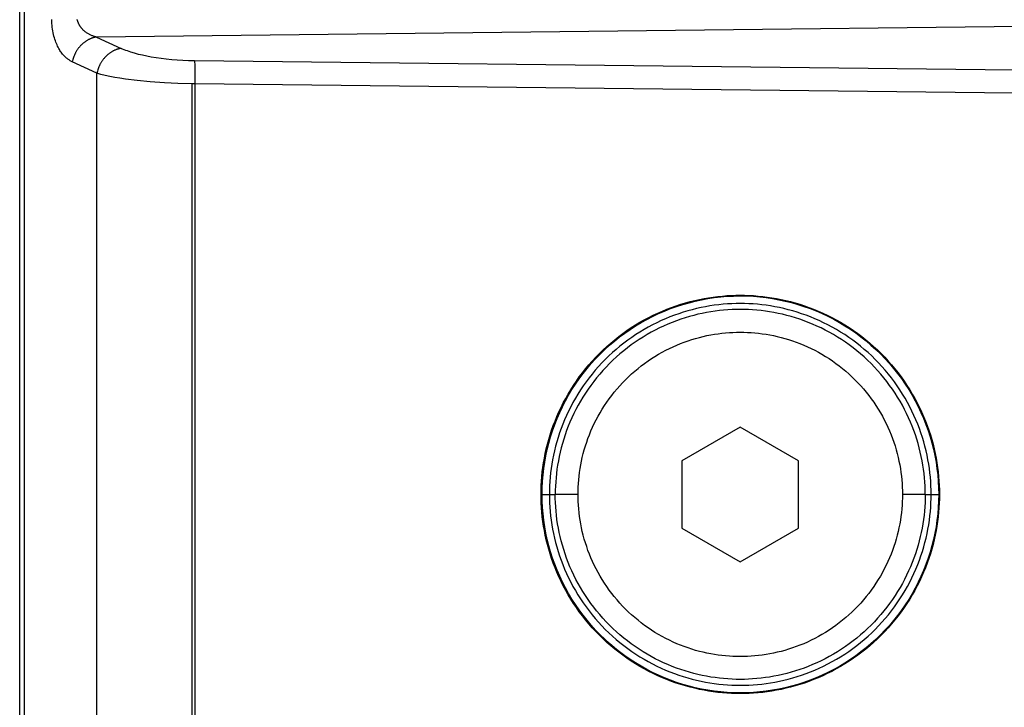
# Model space of a CAD drawing. Header units: millimetres. Extents: x -5878 to -4878, y 4408 to 5408.
# Tile 31 of 119: x -5485 to -5450, y 5132 to 5156. Entities that reach past the tile are written whole.
import ezdxf

# ---------------------------------------------------------------- set-up
doc = ezdxf.new("R2010")
doc.units = ezdxf.units.MM
doc.layers.add('SHOW Mini_Safetyfree Holder', color=7, linetype='Continuous', true_color=0x000000)

msp = doc.modelspace()

# ---------------------------------------------------------------- linework, layer by layer
at = {"layer": 'SHOW Mini_Safetyfree Holder', "color": 18, "lineweight": -3, "true_color": 0x000000}
for points in [[(-5484.751, 5120.741), (-5484.751, 5158.273)], [(-5484.916, 5120.858), (-5484.916, 5158.158)], [(-5483.07, 5154.709), (-5483.093, 5154.72), (-5483.115, 5154.732), (-5483.138, 5154.744), (-5483.16, 5154.758), (-5483.183, 5154.773), (-5483.206, 5154.788), (-5483.228, 5154.805), (-5483.251, 5154.823), (-5483.274, 5154.842), (-5483.297, 5154.862), (-5483.32, 5154.884), (-5483.343, 5154.907), (-5483.366, 5154.931), (-5483.388, 5154.956), (-5483.411, 5154.983), (-5483.433, 5155.012), (-5483.456, 5155.042), (-5483.478, 5155.073), (-5483.5, 5155.107), (-5483.522, 5155.142), (-5483.543, 5155.179), (-5483.564, 5155.218), (-5483.585, 5155.26), (-5483.605, 5155.304), (-5483.625, 5155.35), (-5483.644, 5155.399), (-5483.663, 5155.45), (-5483.681, 5155.503), (-5483.697, 5155.557), (-5483.713, 5155.614), (-5483.728, 5155.673), (-5483.741, 5155.732), (-5483.753, 5155.794), (-5483.763, 5155.857), (-5483.772, 5155.921), (-5483.78, 5155.987), (-5483.786, 5156.055), (-5483.79, 5156.125), (-5483.792, 5156.196)], [(-5482.219, 5155.579), (-5482.24, 5155.585), (-5482.261, 5155.59), (-5482.283, 5155.597), (-5482.305, 5155.603), (-5482.326, 5155.611), (-5482.348, 5155.619), (-5482.37, 5155.627), (-5482.392, 5155.636), (-5482.414, 5155.645), (-5482.436, 5155.655), (-5482.458, 5155.666), (-5482.48, 5155.677), (-5482.502, 5155.69), (-5482.523, 5155.702), (-5482.545, 5155.716), (-5482.567, 5155.73), (-5482.588, 5155.745), (-5482.61, 5155.761), (-5482.631, 5155.777), (-5482.652, 5155.795), (-5482.672, 5155.813), (-5482.682, 5155.823), (-5482.692, 5155.833), (-5482.702, 5155.843), (-5482.712, 5155.853), (-5482.722, 5155.864), (-5482.732, 5155.875), (-5482.741, 5155.887), (-5482.751, 5155.898), (-5482.76, 5155.91), (-5482.769, 5155.922), (-5482.778, 5155.935), (-5482.787, 5155.948), (-5482.795, 5155.961), (-5482.804, 5155.974), (-5482.812, 5155.987), (-5482.82, 5156.001), (-5482.827, 5156.015), (-5482.835, 5156.029), (-5482.842, 5156.044), (-5482.848, 5156.058), (-5482.855, 5156.073), (-5482.861, 5156.088), (-5482.867, 5156.104), (-5482.872, 5156.119), (-5482.878, 5156.135), (-5482.882, 5156.151), (-5482.887, 5156.167), (-5482.891, 5156.183), (-5482.895, 5156.199)], [(-5429.302, 5156.189), (-5482.219, 5155.579)], [(-5482.219, 5155.579), (-5482.235, 5155.577), (-5482.252, 5155.574), (-5482.269, 5155.57), (-5482.286, 5155.567), (-5482.304, 5155.562), (-5482.321, 5155.558), (-5482.338, 5155.553), (-5482.356, 5155.547), (-5482.373, 5155.542), (-5482.391, 5155.535), (-5482.408, 5155.529), (-5482.426, 5155.522), (-5482.443, 5155.514), (-5482.461, 5155.506), (-5482.478, 5155.498), (-5482.496, 5155.489), (-5482.513, 5155.48), (-5482.53, 5155.47), (-5482.548, 5155.46), (-5482.565, 5155.45), (-5482.582, 5155.439), (-5482.599, 5155.427), (-5482.616, 5155.415), (-5482.632, 5155.403), (-5482.649, 5155.391), (-5482.665, 5155.378), (-5482.681, 5155.365), (-5482.697, 5155.351), (-5482.713, 5155.337), (-5482.729, 5155.322), (-5482.744, 5155.308), (-5482.759, 5155.293), (-5482.774, 5155.277), (-5482.788, 5155.261), (-5482.803, 5155.245), (-5482.817, 5155.229), (-5482.83, 5155.212), (-5482.844, 5155.196), (-5482.857, 5155.178), (-5482.87, 5155.161), (-5482.882, 5155.143), (-5482.894, 5155.126), (-5482.906, 5155.108), (-5482.918, 5155.089), (-5482.929, 5155.071), (-5482.939, 5155.053), (-5482.95, 5155.034), (-5482.96, 5155.015), (-5482.97, 5154.996), (-5482.979, 5154.977), (-5482.996, 5154.939), (-5483.012, 5154.901), (-5483.027, 5154.862), (-5483.04, 5154.824), (-5483.052, 5154.785), (-5483.062, 5154.747), (-5483.07, 5154.709)], [(-5482.219, 5155.579), (-5481.353, 5155.179)], [(-5481.353, 5155.179), (-5481.37, 5155.177), (-5481.387, 5155.174), (-5481.404, 5155.171), (-5481.421, 5155.167), (-5481.439, 5155.163), (-5481.456, 5155.158), (-5481.473, 5155.153), (-5481.491, 5155.148), (-5481.508, 5155.142), (-5481.526, 5155.136), (-5481.543, 5155.129), (-5481.561, 5155.122), (-5481.579, 5155.114), (-5481.596, 5155.106), (-5481.614, 5155.098), (-5481.631, 5155.089), (-5481.648, 5155.08), (-5481.666, 5155.07), (-5481.683, 5155.06), (-5481.7, 5155.049), (-5481.717, 5155.038), (-5481.734, 5155.027), (-5481.751, 5155.015), (-5481.768, 5155.003), (-5481.784, 5154.99), (-5481.801, 5154.977), (-5481.817, 5154.964), (-5481.833, 5154.95), (-5481.849, 5154.936), (-5481.864, 5154.921), (-5481.88, 5154.907), (-5481.895, 5154.891), (-5481.909, 5154.876), (-5481.924, 5154.86), (-5481.938, 5154.844), (-5481.952, 5154.828), (-5481.966, 5154.811), (-5481.979, 5154.794), (-5481.993, 5154.777), (-5482.005, 5154.759), (-5482.018, 5154.742), (-5482.03, 5154.724), (-5482.042, 5154.706), (-5482.053, 5154.687), (-5482.064, 5154.669), (-5482.075, 5154.65), (-5482.085, 5154.632), (-5482.095, 5154.613), (-5482.105, 5154.594), (-5482.114, 5154.575), (-5482.132, 5154.536), (-5482.148, 5154.498), (-5482.162, 5154.459), (-5482.175, 5154.421), (-5482.187, 5154.382), (-5482.197, 5154.344), (-5482.205, 5154.306)], [(-5478.771, 5154.738), (-5478.979, 5154.743), (-5479.182, 5154.751), (-5479.38, 5154.763), (-5479.574, 5154.779), (-5479.764, 5154.798), (-5479.948, 5154.821), (-5480.125, 5154.847), (-5480.294, 5154.875), (-5480.453, 5154.905), (-5480.602, 5154.937), (-5480.744, 5154.971), (-5480.878, 5155.008), (-5481.007, 5155.047), (-5481.13, 5155.089), (-5481.189, 5155.11), (-5481.245, 5155.133), (-5481.3, 5155.156), (-5481.353, 5155.179)], [(-5482.205, 5154.306), (-5483.07, 5154.709)], [(-5478.771, 5154.738), (-5478.769, 5154.693), (-5478.766, 5154.627), (-5478.763, 5154.441), (-5478.763, 5153.931)], [(-5417.026, 5154.04), (-5478.771, 5154.738)], [(-5478.867, 5153.932), (-5479.358, 5153.945), (-5479.833, 5153.968), (-5480.333, 5154.004), (-5480.793, 5154.05), (-5481.203, 5154.102), (-5481.392, 5154.132), (-5481.572, 5154.163), (-5481.745, 5154.196), (-5481.909, 5154.231), (-5482.063, 5154.267), (-5482.205, 5154.306)], [(-5482.205, 5124.71), (-5482.205, 5154.306)], [(-5478.763, 5153.931), (-5478.867, 5153.932)], [(-5478.867, 5153.932), (-5478.867, 5125.083)], [(-5478.763, 5153.931), (-5478.763, 5125.085)], [(-5417.096, 5153.229), (-5478.763, 5153.931)], [(-5466.595, 5139.508), (-5466.594, 5139.663), (-5466.588, 5139.82), (-5466.58, 5139.978), (-5466.567, 5140.137), (-5466.551, 5140.297), (-5466.531, 5140.458), (-5466.507, 5140.619), (-5466.479, 5140.782), (-5466.446, 5140.944), (-5466.41, 5141.107), (-5466.37, 5141.271), (-5466.325, 5141.434), (-5466.276, 5141.597), (-5466.223, 5141.76), (-5466.166, 5141.923), (-5466.104, 5142.084), (-5466.038, 5142.246), (-5465.967, 5142.406), (-5465.893, 5142.565), (-5465.813, 5142.723), (-5465.73, 5142.879), (-5465.642, 5143.034), (-5465.55, 5143.187), (-5465.454, 5143.338), (-5465.354, 5143.487), (-5465.25, 5143.634), (-5465.142, 5143.778), (-5465.03, 5143.92), (-5464.914, 5144.059), (-5464.795, 5144.195), (-5464.672, 5144.328), (-5464.545, 5144.458), (-5464.415, 5144.584), (-5464.282, 5144.707), (-5464.146, 5144.826), (-5464.008, 5144.942), (-5463.866, 5145.054), (-5463.722, 5145.162), (-5463.575, 5145.267), (-5463.426, 5145.367), (-5463.275, 5145.463), (-5463.122, 5145.555), (-5462.967, 5145.642), (-5462.811, 5145.726), (-5462.653, 5145.805), (-5462.494, 5145.88), (-5462.333, 5145.95), (-5462.172, 5146.016), (-5462.01, 5146.078), (-5461.848, 5146.136), (-5461.685, 5146.189), (-5461.522, 5146.238), (-5461.358, 5146.282), (-5461.195, 5146.323), (-5461.032, 5146.359), (-5460.869, 5146.391), (-5460.707, 5146.419), (-5460.545, 5146.443), (-5460.384, 5146.463), (-5460.224, 5146.479), (-5460.065, 5146.492), (-5459.908, 5146.501), (-5459.751, 5146.506), (-5459.595, 5146.508), (-5459.44, 5146.506), (-5459.283, 5146.501), (-5459.125, 5146.492), (-5458.966, 5146.479), (-5458.806, 5146.463), (-5458.646, 5146.443), (-5458.484, 5146.419), (-5458.322, 5146.391), (-5458.159, 5146.359), (-5457.996, 5146.323), (-5457.833, 5146.282), (-5457.669, 5146.238), (-5457.506, 5146.189), (-5457.343, 5146.136), (-5457.181, 5146.078), (-5457.019, 5146.016), (-5456.858, 5145.95), (-5456.697, 5145.88), (-5456.538, 5145.805), (-5456.38, 5145.726), (-5456.224, 5145.642), (-5456.069, 5145.555), (-5455.916, 5145.463), (-5455.765, 5145.367), (-5455.616, 5145.267), (-5455.469, 5145.162), (-5455.325, 5145.054), (-5455.183, 5144.942), (-5455.044, 5144.826), (-5454.908, 5144.707), (-5454.775, 5144.584), (-5454.646, 5144.458), (-5454.519, 5144.328), (-5454.396, 5144.195), (-5454.277, 5144.059), (-5454.161, 5143.92), (-5454.049, 5143.778), (-5453.941, 5143.634), (-5453.837, 5143.487), (-5453.736, 5143.338), (-5453.64, 5143.187), (-5453.549, 5143.034), (-5453.461, 5142.879), (-5453.377, 5142.723), (-5453.298, 5142.565), (-5453.224, 5142.406), (-5453.153, 5142.246), (-5453.087, 5142.084), (-5453.025, 5141.923), (-5452.968, 5141.76), (-5452.915, 5141.597), (-5452.866, 5141.434), (-5452.821, 5141.271), (-5452.781, 5141.107), (-5452.744, 5140.944), (-5452.712, 5140.782), (-5452.684, 5140.619), (-5452.66, 5140.458), (-5452.64, 5140.297), (-5452.624, 5140.137), (-5452.611, 5139.978), (-5452.602, 5139.82), (-5452.597, 5139.663), (-5452.595, 5139.508)], [(-5459.595, 5132.532), (-5459.827, 5132.536), (-5460.056, 5132.548), (-5460.283, 5132.566), (-5460.509, 5132.593), (-5460.733, 5132.626), (-5460.955, 5132.667), (-5461.176, 5132.715), (-5461.395, 5132.77), (-5461.613, 5132.833), (-5461.83, 5132.903), (-5462.044, 5132.98), (-5462.256, 5133.064), (-5462.466, 5133.155), (-5462.673, 5133.252), (-5462.876, 5133.357), (-5463.076, 5133.468), (-5463.272, 5133.585), (-5463.464, 5133.709), (-5463.651, 5133.839), (-5463.835, 5133.975), (-5464.013, 5134.117), (-5464.187, 5134.265), (-5464.356, 5134.418), (-5464.52, 5134.577), (-5464.678, 5134.742), (-5464.831, 5134.911), (-5464.979, 5135.085), (-5465.121, 5135.264), (-5465.257, 5135.448), (-5465.386, 5135.635), (-5465.51, 5135.827), (-5465.627, 5136.023), (-5465.738, 5136.223), (-5465.842, 5136.426), (-5465.939, 5136.632), (-5466.03, 5136.841), (-5466.113, 5137.053), (-5466.19, 5137.268), (-5466.26, 5137.485), (-5466.322, 5137.705), (-5466.377, 5137.926), (-5466.425, 5138.149), (-5466.466, 5138.373), (-5466.499, 5138.598), (-5466.525, 5138.825), (-5466.544, 5139.052), (-5466.555, 5139.28), (-5466.559, 5139.508), (-5466.555, 5139.736), (-5466.544, 5139.963), (-5466.525, 5140.191), (-5466.499, 5140.417), (-5466.466, 5140.643), (-5466.425, 5140.867), (-5466.377, 5141.09), (-5466.322, 5141.311), (-5466.26, 5141.53), (-5466.19, 5141.747), (-5466.113, 5141.962), (-5466.03, 5142.174), (-5465.939, 5142.384), (-5465.842, 5142.59), (-5465.738, 5142.793), (-5465.627, 5142.993), (-5465.51, 5143.188), (-5465.386, 5143.38), (-5465.257, 5143.568), (-5465.121, 5143.752), (-5464.979, 5143.93), (-5464.831, 5144.105), (-5464.678, 5144.274), (-5464.52, 5144.438), (-5464.356, 5144.597), (-5464.187, 5144.751), (-5464.013, 5144.898), (-5463.835, 5145.04), (-5463.651, 5145.177), (-5463.464, 5145.307), (-5463.272, 5145.43), (-5463.076, 5145.548), (-5462.876, 5145.659), (-5462.673, 5145.763), (-5462.466, 5145.861), (-5462.256, 5145.952), (-5462.044, 5146.036), (-5461.83, 5146.113), (-5461.613, 5146.182), (-5461.395, 5146.245), (-5461.176, 5146.301), (-5460.955, 5146.349), (-5460.733, 5146.39), (-5460.509, 5146.423), (-5460.283, 5146.449), (-5460.056, 5146.468), (-5459.827, 5146.479), (-5459.595, 5146.483)], [(-5459.595, 5146.483), (-5459.364, 5146.48), (-5459.134, 5146.468), (-5458.906, 5146.45), (-5458.68, 5146.424), (-5458.456, 5146.391), (-5458.234, 5146.35), (-5458.013, 5146.302), (-5457.793, 5146.247), (-5457.575, 5146.185), (-5457.359, 5146.115), (-5457.144, 5146.038), (-5456.932, 5145.955), (-5456.722, 5145.864), (-5456.516, 5145.767), (-5456.312, 5145.663), (-5456.112, 5145.552), (-5455.916, 5145.435), (-5455.724, 5145.311), (-5455.537, 5145.181), (-5455.353, 5145.046), (-5455.175, 5144.904), (-5455.001, 5144.756), (-5454.832, 5144.603), (-5454.668, 5144.444), (-5454.509, 5144.28), (-5454.356, 5144.111), (-5454.208, 5143.937), (-5454.066, 5143.758), (-5453.93, 5143.575), (-5453.8, 5143.387), (-5453.676, 5143.195), (-5453.558, 5143), (-5453.447, 5142.8), (-5453.343, 5142.597), (-5453.245, 5142.39), (-5453.154, 5142.181), (-5453.07, 5141.968), (-5452.993, 5141.753), (-5452.923, 5141.536), (-5452.86, 5141.316), (-5452.805, 5141.094), (-5452.757, 5140.871), (-5452.716, 5140.646), (-5452.682, 5140.42), (-5452.656, 5140.193), (-5452.637, 5139.965), (-5452.626, 5139.736), (-5452.622, 5139.508), (-5452.626, 5139.279), (-5452.637, 5139.051), (-5452.656, 5138.823), (-5452.682, 5138.596), (-5452.716, 5138.37), (-5452.757, 5138.145), (-5452.805, 5137.921), (-5452.86, 5137.7), (-5452.923, 5137.48), (-5452.993, 5137.263), (-5453.07, 5137.047), (-5453.154, 5136.835), (-5453.245, 5136.625), (-5453.343, 5136.419), (-5453.447, 5136.216), (-5453.558, 5136.016), (-5453.676, 5135.82), (-5453.8, 5135.628), (-5453.93, 5135.44), (-5454.066, 5135.257), (-5454.208, 5135.078), (-5454.356, 5134.904), (-5454.509, 5134.735), (-5454.668, 5134.571), (-5454.832, 5134.413), (-5455.001, 5134.259), (-5455.175, 5134.112), (-5455.353, 5133.97), (-5455.537, 5133.834), (-5455.724, 5133.704), (-5455.916, 5133.581), (-5456.112, 5133.464), (-5456.312, 5133.353), (-5456.516, 5133.249), (-5456.722, 5133.152), (-5456.932, 5133.061), (-5457.144, 5132.977), (-5457.359, 5132.901), (-5457.575, 5132.831), (-5457.793, 5132.768), (-5458.013, 5132.713), (-5458.234, 5132.665), (-5458.456, 5132.625), (-5458.68, 5132.591), (-5458.906, 5132.566), (-5459.134, 5132.547), (-5459.364, 5132.536), (-5459.595, 5132.532)], [(-5452.888, 5139.508), (-5452.89, 5139.657), (-5452.895, 5139.807), (-5452.903, 5139.958), (-5452.915, 5140.11), (-5452.931, 5140.264), (-5452.95, 5140.418), (-5452.973, 5140.573), (-5453, 5140.728), (-5453.031, 5140.884), (-5453.066, 5141.04), (-5453.105, 5141.197), (-5453.147, 5141.353), (-5453.194, 5141.51), (-5453.245, 5141.666), (-5453.3, 5141.821), (-5453.359, 5141.977), (-5453.423, 5142.131), (-5453.49, 5142.285), (-5453.562, 5142.437), (-5453.638, 5142.588), (-5453.718, 5142.738), (-5453.802, 5142.887), (-5453.89, 5143.033), (-5453.982, 5143.178), (-5454.078, 5143.321), (-5454.177, 5143.461), (-5454.281, 5143.6), (-5454.388, 5143.735), (-5454.499, 5143.868), (-5454.614, 5143.999), (-5454.732, 5144.126), (-5454.853, 5144.25), (-5454.977, 5144.372), (-5455.105, 5144.489), (-5455.235, 5144.604), (-5455.368, 5144.715), (-5455.504, 5144.822), (-5455.642, 5144.926), (-5455.783, 5145.026), (-5455.925, 5145.122), (-5456.07, 5145.214), (-5456.217, 5145.302), (-5456.365, 5145.386), (-5456.515, 5145.466), (-5456.666, 5145.541), (-5456.819, 5145.613), (-5456.972, 5145.681), (-5457.127, 5145.744), (-5457.282, 5145.803), (-5457.437, 5145.858), (-5457.594, 5145.909), (-5457.75, 5145.956), (-5457.906, 5145.999), (-5458.063, 5146.037), (-5458.219, 5146.072), (-5458.375, 5146.103), (-5458.53, 5146.13), (-5458.685, 5146.153), (-5458.839, 5146.172), (-5458.993, 5146.188), (-5459.145, 5146.2), (-5459.296, 5146.208), (-5459.447, 5146.213), (-5459.595, 5146.215), (-5459.744, 5146.213), (-5459.894, 5146.208), (-5460.046, 5146.2), (-5460.198, 5146.188), (-5460.351, 5146.172), (-5460.506, 5146.153), (-5460.66, 5146.13), (-5460.816, 5146.103), (-5460.972, 5146.072), (-5461.128, 5146.037), (-5461.284, 5145.999), (-5461.441, 5145.956), (-5461.597, 5145.909), (-5461.753, 5145.858), (-5461.909, 5145.803), (-5462.064, 5145.744), (-5462.219, 5145.681), (-5462.372, 5145.613), (-5462.525, 5145.541), (-5462.676, 5145.466), (-5462.826, 5145.386), (-5462.974, 5145.302), (-5463.121, 5145.214), (-5463.266, 5145.122), (-5463.408, 5145.026), (-5463.549, 5144.926), (-5463.687, 5144.822), (-5463.823, 5144.715), (-5463.956, 5144.604), (-5464.086, 5144.489), (-5464.214, 5144.372), (-5464.338, 5144.25), (-5464.459, 5144.126), (-5464.577, 5143.999), (-5464.692, 5143.868), (-5464.803, 5143.735), (-5464.91, 5143.6), (-5465.013, 5143.461), (-5465.113, 5143.321), (-5465.209, 5143.178), (-5465.301, 5143.033), (-5465.389, 5142.887), (-5465.473, 5142.738), (-5465.553, 5142.588), (-5465.629, 5142.437), (-5465.701, 5142.285), (-5465.768, 5142.131), (-5465.832, 5141.977), (-5465.891, 5141.821), (-5465.946, 5141.666), (-5465.997, 5141.51), (-5466.044, 5141.353), (-5466.086, 5141.197), (-5466.125, 5141.04), (-5466.16, 5140.884), (-5466.191, 5140.728), (-5466.217, 5140.573), (-5466.241, 5140.418), (-5466.26, 5140.264), (-5466.275, 5140.11), (-5466.287, 5139.958), (-5466.296, 5139.807), (-5466.301, 5139.657), (-5466.303, 5139.508)], [(-5453.095, 5139.508), (-5453.097, 5139.652), (-5453.102, 5139.798), (-5453.11, 5139.944), (-5453.122, 5140.092), (-5453.137, 5140.24), (-5453.156, 5140.39), (-5453.178, 5140.54), (-5453.204, 5140.691), (-5453.234, 5140.842), (-5453.267, 5140.993), (-5453.305, 5141.145), (-5453.346, 5141.296), (-5453.392, 5141.448), (-5453.441, 5141.599), (-5453.494, 5141.75), (-5453.552, 5141.9), (-5453.613, 5142.05), (-5453.679, 5142.199), (-5453.748, 5142.347), (-5453.822, 5142.493), (-5453.899, 5142.638), (-5453.98, 5142.782), (-5454.066, 5142.924), (-5454.155, 5143.065), (-5454.248, 5143.203), (-5454.345, 5143.339), (-5454.445, 5143.473), (-5454.549, 5143.605), (-5454.657, 5143.734), (-5454.768, 5143.86), (-5454.882, 5143.983), (-5454.999, 5144.104), (-5455.12, 5144.221), (-5455.243, 5144.336), (-5455.37, 5144.447), (-5455.499, 5144.554), (-5455.63, 5144.658), (-5455.764, 5144.759), (-5455.9, 5144.855), (-5456.039, 5144.948), (-5456.179, 5145.037), (-5456.321, 5145.123), (-5456.465, 5145.204), (-5456.61, 5145.282), (-5456.757, 5145.355), (-5456.904, 5145.425), (-5457.053, 5145.49), (-5457.203, 5145.551), (-5457.353, 5145.609), (-5457.504, 5145.662), (-5457.655, 5145.712), (-5457.807, 5145.757), (-5457.959, 5145.798), (-5458.11, 5145.836), (-5458.262, 5145.869), (-5458.413, 5145.899), (-5458.563, 5145.925), (-5458.713, 5145.948), (-5458.863, 5145.966), (-5459.011, 5145.981), (-5459.159, 5145.993), (-5459.306, 5146.001), (-5459.451, 5146.006), (-5459.595, 5146.008), (-5459.74, 5146.006), (-5459.885, 5146.001), (-5460.032, 5145.993), (-5460.18, 5145.981), (-5460.328, 5145.966), (-5460.477, 5145.948), (-5460.628, 5145.925), (-5460.778, 5145.899), (-5460.929, 5145.869), (-5461.081, 5145.836), (-5461.232, 5145.798), (-5461.384, 5145.757), (-5461.536, 5145.712), (-5461.687, 5145.662), (-5461.838, 5145.609), (-5461.988, 5145.551), (-5462.138, 5145.49), (-5462.287, 5145.425), (-5462.434, 5145.355), (-5462.581, 5145.282), (-5462.726, 5145.204), (-5462.87, 5145.123), (-5463.012, 5145.037), (-5463.152, 5144.948), (-5463.291, 5144.855), (-5463.427, 5144.759), (-5463.561, 5144.658), (-5463.692, 5144.554), (-5463.821, 5144.447), (-5463.948, 5144.336), (-5464.071, 5144.221), (-5464.192, 5144.104), (-5464.309, 5143.983), (-5464.423, 5143.86), (-5464.534, 5143.734), (-5464.642, 5143.605), (-5464.746, 5143.473), (-5464.846, 5143.339), (-5464.943, 5143.203), (-5465.036, 5143.065), (-5465.125, 5142.924), (-5465.21, 5142.782), (-5465.292, 5142.638), (-5465.369, 5142.493), (-5465.443, 5142.347), (-5465.512, 5142.199), (-5465.578, 5142.05), (-5465.639, 5141.9), (-5465.696, 5141.75), (-5465.75, 5141.599), (-5465.799, 5141.448), (-5465.845, 5141.296), (-5465.886, 5141.145), (-5465.923, 5140.993), (-5465.957, 5140.842), (-5465.987, 5140.691), (-5466.013, 5140.54), (-5466.035, 5140.39), (-5466.054, 5140.24), (-5466.069, 5140.092), (-5466.081, 5139.944), (-5466.089, 5139.798), (-5466.094, 5139.652), (-5466.095, 5139.508)], [(-5465.295, 5139.508), (-5465.294, 5139.634), (-5465.29, 5139.762), (-5465.283, 5139.89), (-5465.272, 5140.02), (-5465.259, 5140.15), (-5465.243, 5140.281), (-5465.223, 5140.413), (-5465.2, 5140.545), (-5465.174, 5140.677), (-5465.145, 5140.81), (-5465.112, 5140.943), (-5465.075, 5141.076), (-5465.036, 5141.209), (-5464.992, 5141.342), (-5464.946, 5141.474), (-5464.895, 5141.606), (-5464.841, 5141.737), (-5464.784, 5141.868), (-5464.723, 5141.997), (-5464.659, 5142.126), (-5464.591, 5142.253), (-5464.519, 5142.379), (-5464.445, 5142.504), (-5464.366, 5142.627), (-5464.285, 5142.748), (-5464.2, 5142.868), (-5464.112, 5142.985), (-5464.021, 5143.1), (-5463.926, 5143.214), (-5463.829, 5143.324), (-5463.729, 5143.433), (-5463.626, 5143.538), (-5463.52, 5143.641), (-5463.412, 5143.741), (-5463.301, 5143.839), (-5463.188, 5143.933), (-5463.073, 5144.024), (-5462.955, 5144.112), (-5462.836, 5144.197), (-5462.715, 5144.279), (-5462.592, 5144.357), (-5462.467, 5144.432), (-5462.341, 5144.503), (-5462.213, 5144.571), (-5462.085, 5144.635), (-5461.955, 5144.696), (-5461.825, 5144.754), (-5461.694, 5144.808), (-5461.562, 5144.858), (-5461.429, 5144.905), (-5461.297, 5144.948), (-5461.164, 5144.988), (-5461.031, 5145.024), (-5460.898, 5145.057), (-5460.765, 5145.086), (-5460.633, 5145.113), (-5460.501, 5145.135), (-5460.369, 5145.155), (-5460.238, 5145.171), (-5460.108, 5145.185), (-5459.978, 5145.195), (-5459.85, 5145.202), (-5459.722, 5145.206), (-5459.595, 5145.208), (-5459.469, 5145.206), (-5459.341, 5145.202), (-5459.213, 5145.195), (-5459.083, 5145.185), (-5458.953, 5145.171), (-5458.822, 5145.155), (-5458.69, 5145.135), (-5458.558, 5145.113), (-5458.426, 5145.086), (-5458.293, 5145.057), (-5458.16, 5145.024), (-5458.027, 5144.988), (-5457.894, 5144.948), (-5457.761, 5144.905), (-5457.629, 5144.858), (-5457.497, 5144.808), (-5457.366, 5144.754), (-5457.236, 5144.696), (-5457.106, 5144.635), (-5456.977, 5144.571), (-5456.85, 5144.503), (-5456.724, 5144.432), (-5456.599, 5144.357), (-5456.476, 5144.279), (-5456.355, 5144.197), (-5456.236, 5144.112), (-5456.118, 5144.024), (-5456.003, 5143.933), (-5455.89, 5143.839), (-5455.779, 5143.741), (-5455.671, 5143.641), (-5455.565, 5143.538), (-5455.462, 5143.433), (-5455.362, 5143.324), (-5455.265, 5143.214), (-5455.17, 5143.1), (-5455.079, 5142.985), (-5454.991, 5142.868), (-5454.906, 5142.748), (-5454.825, 5142.627), (-5454.746, 5142.504), (-5454.672, 5142.379), (-5454.6, 5142.253), (-5454.532, 5142.126), (-5454.468, 5141.997), (-5454.407, 5141.868), (-5454.35, 5141.737), (-5454.296, 5141.606), (-5454.245, 5141.474), (-5454.199, 5141.342), (-5454.155, 5141.209), (-5454.115, 5141.076), (-5454.079, 5140.943), (-5454.046, 5140.81), (-5454.017, 5140.677), (-5453.991, 5140.545), (-5453.968, 5140.413), (-5453.948, 5140.281), (-5453.932, 5140.15), (-5453.919, 5140.02), (-5453.908, 5139.89), (-5453.901, 5139.762), (-5453.897, 5139.634), (-5453.895, 5139.508)], [(-5459.595, 5141.875), (-5461.645, 5140.691)], [(-5457.545, 5140.691), (-5459.595, 5141.875)], [(-5461.645, 5140.691), (-5461.645, 5138.324)], [(-5457.545, 5138.324), (-5457.545, 5140.691)], [(-5452.595, 5139.508), (-5452.597, 5139.352), (-5452.602, 5139.196), (-5452.611, 5139.038), (-5452.624, 5138.879), (-5452.64, 5138.719), (-5452.66, 5138.558), (-5452.684, 5138.396), (-5452.712, 5138.234), (-5452.744, 5138.071), (-5452.781, 5137.908), (-5452.821, 5137.745), (-5452.866, 5137.582), (-5452.915, 5137.418), (-5452.968, 5137.256), (-5453.025, 5137.093), (-5453.087, 5136.931), (-5453.153, 5136.77), (-5453.224, 5136.61), (-5453.298, 5136.451), (-5453.377, 5136.293), (-5453.461, 5136.136), (-5453.549, 5135.981), (-5453.64, 5135.828), (-5453.736, 5135.677), (-5453.837, 5135.528), (-5453.941, 5135.382), (-5454.049, 5135.237), (-5454.161, 5135.096), (-5454.277, 5134.957), (-5454.396, 5134.821), (-5454.519, 5134.688), (-5454.646, 5134.558), (-5454.775, 5134.432), (-5454.908, 5134.309), (-5455.044, 5134.189), (-5455.183, 5134.073), (-5455.325, 5133.961), (-5455.469, 5133.853), (-5455.616, 5133.749), (-5455.765, 5133.649), (-5455.916, 5133.553), (-5456.069, 5133.461), (-5456.224, 5133.373), (-5456.38, 5133.29), (-5456.538, 5133.211), (-5456.697, 5133.136), (-5456.858, 5133.065), (-5457.019, 5132.999), (-5457.181, 5132.937), (-5457.343, 5132.88), (-5457.506, 5132.827), (-5457.669, 5132.778), (-5457.833, 5132.733), (-5457.996, 5132.693), (-5458.159, 5132.657), (-5458.322, 5132.625), (-5458.484, 5132.597), (-5458.646, 5132.573), (-5458.806, 5132.552), (-5458.966, 5132.536), (-5459.125, 5132.524), (-5459.283, 5132.515), (-5459.44, 5132.51), (-5459.595, 5132.508), (-5459.751, 5132.51), (-5459.908, 5132.515), (-5460.065, 5132.524), (-5460.224, 5132.536), (-5460.384, 5132.552), (-5460.545, 5132.573), (-5460.707, 5132.597), (-5460.869, 5132.625), (-5461.032, 5132.657), (-5461.195, 5132.693), (-5461.358, 5132.733), (-5461.522, 5132.778), (-5461.685, 5132.827), (-5461.848, 5132.88), (-5462.01, 5132.937), (-5462.172, 5132.999), (-5462.333, 5133.065), (-5462.494, 5133.136), (-5462.653, 5133.211), (-5462.811, 5133.29), (-5462.967, 5133.373), (-5463.122, 5133.461), (-5463.275, 5133.553), (-5463.426, 5133.649), (-5463.575, 5133.749), (-5463.722, 5133.853), (-5463.866, 5133.961), (-5464.008, 5134.073), (-5464.146, 5134.189), (-5464.282, 5134.309), (-5464.415, 5134.432), (-5464.545, 5134.558), (-5464.672, 5134.688), (-5464.795, 5134.821), (-5464.914, 5134.957), (-5465.03, 5135.096), (-5465.142, 5135.237), (-5465.25, 5135.382), (-5465.354, 5135.528), (-5465.454, 5135.677), (-5465.55, 5135.828), (-5465.642, 5135.981), (-5465.73, 5136.136), (-5465.813, 5136.293), (-5465.893, 5136.451), (-5465.967, 5136.61), (-5466.038, 5136.77), (-5466.104, 5136.931), (-5466.166, 5137.093), (-5466.223, 5137.256), (-5466.276, 5137.418), (-5466.325, 5137.582), (-5466.37, 5137.745), (-5466.41, 5137.908), (-5466.446, 5138.071), (-5466.479, 5138.234), (-5466.507, 5138.396), (-5466.531, 5138.558), (-5466.551, 5138.719), (-5466.567, 5138.879), (-5466.58, 5139.038), (-5466.588, 5139.196), (-5466.594, 5139.352), (-5466.595, 5139.508)], [(-5466.595, 5139.508), (-5466.595, 5139.508), (-5466.595, 5139.508), (-5466.595, 5139.508), (-5466.595, 5139.508), (-5466.594, 5139.508), (-5466.591, 5139.508), (-5466.577, 5139.508), (-5466.519, 5139.508), (-5466.303, 5139.508)], [(-5466.303, 5139.508), (-5466.096, 5139.508)], [(-5466.303, 5139.508), (-5466.301, 5139.359), (-5466.296, 5139.209), (-5466.287, 5139.057), (-5466.275, 5138.905), (-5466.26, 5138.752), (-5466.241, 5138.598), (-5466.217, 5138.443), (-5466.191, 5138.287), (-5466.16, 5138.131), (-5466.125, 5137.975), (-5466.086, 5137.819), (-5466.044, 5137.662), (-5465.997, 5137.506), (-5465.946, 5137.35), (-5465.891, 5137.194), (-5465.832, 5137.039), (-5465.768, 5136.885), (-5465.701, 5136.731), (-5465.629, 5136.579), (-5465.553, 5136.427), (-5465.473, 5136.277), (-5465.389, 5136.129), (-5465.301, 5135.982), (-5465.209, 5135.838), (-5465.113, 5135.695), (-5465.013, 5135.554), (-5464.91, 5135.416), (-5464.803, 5135.28), (-5464.692, 5135.147), (-5464.577, 5135.017), (-5464.459, 5134.889), (-5464.338, 5134.765), (-5464.214, 5134.644), (-5464.086, 5134.526), (-5463.956, 5134.412), (-5463.823, 5134.301), (-5463.687, 5134.193), (-5463.549, 5134.09), (-5463.408, 5133.99), (-5463.266, 5133.894), (-5463.121, 5133.802), (-5462.974, 5133.714), (-5462.826, 5133.63), (-5462.676, 5133.55), (-5462.525, 5133.474), (-5462.372, 5133.402), (-5462.219, 5133.335), (-5462.064, 5133.272), (-5461.909, 5133.212), (-5461.753, 5133.157), (-5461.597, 5133.106), (-5461.441, 5133.06), (-5461.284, 5133.017), (-5461.128, 5132.978), (-5460.972, 5132.943), (-5460.816, 5132.913), (-5460.66, 5132.886), (-5460.506, 5132.863), (-5460.351, 5132.843), (-5460.198, 5132.828), (-5460.046, 5132.816), (-5459.894, 5132.807), (-5459.744, 5132.802), (-5459.595, 5132.801), (-5459.447, 5132.802), (-5459.296, 5132.807), (-5459.145, 5132.816), (-5458.993, 5132.828), (-5458.839, 5132.843), (-5458.685, 5132.863), (-5458.53, 5132.886), (-5458.375, 5132.913), (-5458.219, 5132.943), (-5458.063, 5132.978), (-5457.906, 5133.017), (-5457.75, 5133.06), (-5457.594, 5133.106), (-5457.437, 5133.157), (-5457.282, 5133.212), (-5457.127, 5133.272), (-5456.972, 5133.335), (-5456.819, 5133.402), (-5456.666, 5133.474), (-5456.515, 5133.55), (-5456.365, 5133.63), (-5456.217, 5133.714), (-5456.07, 5133.802), (-5455.925, 5133.894), (-5455.783, 5133.99), (-5455.642, 5134.09), (-5455.504, 5134.193), (-5455.368, 5134.301), (-5455.235, 5134.412), (-5455.105, 5134.526), (-5454.977, 5134.644), (-5454.853, 5134.765), (-5454.732, 5134.889), (-5454.614, 5135.017), (-5454.499, 5135.147), (-5454.388, 5135.28), (-5454.281, 5135.416), (-5454.177, 5135.554), (-5454.078, 5135.695), (-5453.982, 5135.838), (-5453.89, 5135.982), (-5453.802, 5136.129), (-5453.718, 5136.277), (-5453.638, 5136.427), (-5453.562, 5136.579), (-5453.49, 5136.731), (-5453.423, 5136.885), (-5453.359, 5137.039), (-5453.3, 5137.194), (-5453.245, 5137.35), (-5453.194, 5137.506), (-5453.147, 5137.662), (-5453.105, 5137.819), (-5453.066, 5137.975), (-5453.031, 5138.131), (-5453, 5138.287), (-5452.973, 5138.443), (-5452.95, 5138.598), (-5452.931, 5138.752), (-5452.915, 5138.905), (-5452.903, 5139.057), (-5452.895, 5139.209), (-5452.89, 5139.359), (-5452.888, 5139.508)], [(-5465.295, 5139.508), (-5466.095, 5139.508)], [(-5453.095, 5139.508), (-5453.097, 5139.364), (-5453.102, 5139.218), (-5453.11, 5139.071), (-5453.122, 5138.924), (-5453.137, 5138.775), (-5453.156, 5138.626), (-5453.178, 5138.476), (-5453.204, 5138.325), (-5453.234, 5138.174), (-5453.267, 5138.023), (-5453.305, 5137.871), (-5453.346, 5137.719), (-5453.392, 5137.568), (-5453.441, 5137.416), (-5453.494, 5137.266), (-5453.552, 5137.115), (-5453.613, 5136.966), (-5453.679, 5136.817), (-5453.748, 5136.669), (-5453.822, 5136.522), (-5453.899, 5136.377), (-5453.98, 5136.233), (-5454.066, 5136.091), (-5454.155, 5135.951), (-5454.248, 5135.813), (-5454.345, 5135.676), (-5454.445, 5135.542), (-5454.549, 5135.411), (-5454.657, 5135.282), (-5454.768, 5135.156), (-5454.882, 5135.032), (-5454.999, 5134.912), (-5455.12, 5134.794), (-5455.243, 5134.68), (-5455.37, 5134.569), (-5455.499, 5134.461), (-5455.63, 5134.357), (-5455.764, 5134.257), (-5455.9, 5134.16), (-5456.039, 5134.067), (-5456.179, 5133.978), (-5456.321, 5133.893), (-5456.465, 5133.811), (-5456.61, 5133.734), (-5456.757, 5133.66), (-5456.904, 5133.591), (-5457.053, 5133.526), (-5457.203, 5133.464), (-5457.353, 5133.407), (-5457.504, 5133.353), (-5457.655, 5133.304), (-5457.807, 5133.259), (-5457.959, 5133.217), (-5458.11, 5133.18), (-5458.262, 5133.146), (-5458.413, 5133.116), (-5458.563, 5133.09), (-5458.713, 5133.068), (-5458.863, 5133.049), (-5459.011, 5133.034), (-5459.159, 5133.022), (-5459.306, 5133.014), (-5459.451, 5133.009), (-5459.595, 5133.008), (-5459.74, 5133.009), (-5459.885, 5133.014), (-5460.032, 5133.022), (-5460.18, 5133.034), (-5460.328, 5133.049), (-5460.477, 5133.068), (-5460.628, 5133.09), (-5460.778, 5133.116), (-5460.929, 5133.146), (-5461.081, 5133.18), (-5461.232, 5133.217), (-5461.384, 5133.259), (-5461.536, 5133.304), (-5461.687, 5133.353), (-5461.838, 5133.407), (-5461.988, 5133.464), (-5462.138, 5133.526), (-5462.287, 5133.591), (-5462.434, 5133.66), (-5462.581, 5133.734), (-5462.726, 5133.811), (-5462.87, 5133.893), (-5463.012, 5133.978), (-5463.152, 5134.067), (-5463.291, 5134.16), (-5463.427, 5134.257), (-5463.561, 5134.357), (-5463.692, 5134.461), (-5463.821, 5134.569), (-5463.948, 5134.68), (-5464.071, 5134.794), (-5464.192, 5134.912), (-5464.309, 5135.032), (-5464.423, 5135.156), (-5464.534, 5135.282), (-5464.642, 5135.411), (-5464.746, 5135.542), (-5464.846, 5135.676), (-5464.943, 5135.813), (-5465.036, 5135.951), (-5465.125, 5136.091), (-5465.21, 5136.233), (-5465.292, 5136.377), (-5465.369, 5136.522), (-5465.443, 5136.669), (-5465.512, 5136.817), (-5465.578, 5136.966), (-5465.639, 5137.115), (-5465.696, 5137.266), (-5465.75, 5137.416), (-5465.799, 5137.568), (-5465.845, 5137.719), (-5465.886, 5137.871), (-5465.923, 5138.023), (-5465.957, 5138.174), (-5465.987, 5138.325), (-5466.013, 5138.476), (-5466.035, 5138.626), (-5466.054, 5138.775), (-5466.069, 5138.924), (-5466.081, 5139.071), (-5466.089, 5139.218), (-5466.094, 5139.364), (-5466.095, 5139.508)], [(-5453.895, 5139.508), (-5453.897, 5139.381), (-5453.901, 5139.254), (-5453.908, 5139.125), (-5453.919, 5138.996), (-5453.932, 5138.865), (-5453.948, 5138.734), (-5453.968, 5138.603), (-5453.991, 5138.471), (-5454.017, 5138.338), (-5454.046, 5138.205), (-5454.079, 5138.072), (-5454.115, 5137.939), (-5454.155, 5137.806), (-5454.199, 5137.674), (-5454.245, 5137.541), (-5454.296, 5137.41), (-5454.35, 5137.278), (-5454.407, 5137.148), (-5454.468, 5137.018), (-5454.532, 5136.89), (-5454.6, 5136.762), (-5454.672, 5136.636), (-5454.746, 5136.512), (-5454.825, 5136.389), (-5454.906, 5136.267), (-5454.991, 5136.148), (-5455.079, 5136.03), (-5455.17, 5135.915), (-5455.265, 5135.802), (-5455.362, 5135.691), (-5455.462, 5135.583), (-5455.565, 5135.477), (-5455.671, 5135.374), (-5455.779, 5135.274), (-5455.89, 5135.177), (-5456.003, 5135.083), (-5456.118, 5134.991), (-5456.236, 5134.903), (-5456.355, 5134.818), (-5456.476, 5134.737), (-5456.599, 5134.659), (-5456.724, 5134.584), (-5456.85, 5134.512), (-5456.977, 5134.445), (-5457.106, 5134.38), (-5457.236, 5134.319), (-5457.366, 5134.262), (-5457.497, 5134.208), (-5457.629, 5134.158), (-5457.761, 5134.111), (-5457.894, 5134.068), (-5458.027, 5134.028), (-5458.16, 5133.991), (-5458.293, 5133.959), (-5458.426, 5133.929), (-5458.558, 5133.903), (-5458.69, 5133.88), (-5458.822, 5133.861), (-5458.953, 5133.844), (-5459.083, 5133.831), (-5459.213, 5133.821), (-5459.341, 5133.813), (-5459.469, 5133.809), (-5459.595, 5133.808), (-5459.722, 5133.809), (-5459.85, 5133.813), (-5459.978, 5133.821), (-5460.108, 5133.831), (-5460.238, 5133.844), (-5460.369, 5133.861), (-5460.501, 5133.88), (-5460.633, 5133.903), (-5460.765, 5133.929), (-5460.898, 5133.959), (-5461.031, 5133.991), (-5461.164, 5134.028), (-5461.297, 5134.068), (-5461.429, 5134.111), (-5461.562, 5134.158), (-5461.694, 5134.208), (-5461.825, 5134.262), (-5461.955, 5134.319), (-5462.085, 5134.38), (-5462.213, 5134.445), (-5462.341, 5134.512), (-5462.467, 5134.584), (-5462.592, 5134.659), (-5462.715, 5134.737), (-5462.836, 5134.818), (-5462.955, 5134.903), (-5463.073, 5134.991), (-5463.188, 5135.083), (-5463.301, 5135.177), (-5463.412, 5135.274), (-5463.52, 5135.374), (-5463.626, 5135.477), (-5463.729, 5135.583), (-5463.829, 5135.691), (-5463.926, 5135.802), (-5464.021, 5135.915), (-5464.112, 5136.03), (-5464.2, 5136.148), (-5464.285, 5136.267), (-5464.366, 5136.389), (-5464.445, 5136.512), (-5464.519, 5136.636), (-5464.591, 5136.762), (-5464.659, 5136.89), (-5464.723, 5137.018), (-5464.784, 5137.148), (-5464.841, 5137.278), (-5464.895, 5137.41), (-5464.946, 5137.541), (-5464.992, 5137.674), (-5465.036, 5137.806), (-5465.075, 5137.939), (-5465.112, 5138.072), (-5465.145, 5138.205), (-5465.174, 5138.338), (-5465.2, 5138.471), (-5465.223, 5138.603), (-5465.243, 5138.734), (-5465.259, 5138.865), (-5465.272, 5138.996), (-5465.283, 5139.125), (-5465.29, 5139.254), (-5465.294, 5139.381), (-5465.295, 5139.508)], [(-5453.095, 5139.508), (-5453.895, 5139.508)], [(-5453.095, 5139.508), (-5452.888, 5139.508)], [(-5452.888, 5139.508), (-5452.672, 5139.508), (-5452.614, 5139.508), (-5452.6, 5139.508), (-5452.597, 5139.508), (-5452.596, 5139.508), (-5452.596, 5139.508), (-5452.595, 5139.508), (-5452.595, 5139.508), (-5452.595, 5139.508)], [(-5461.645, 5138.324), (-5459.595, 5137.141)], [(-5459.595, 5137.141), (-5457.545, 5138.324)]]:
    msp.add_lwpolyline(points, dxfattribs=at)

doc.saveas('drawing.dxf')
